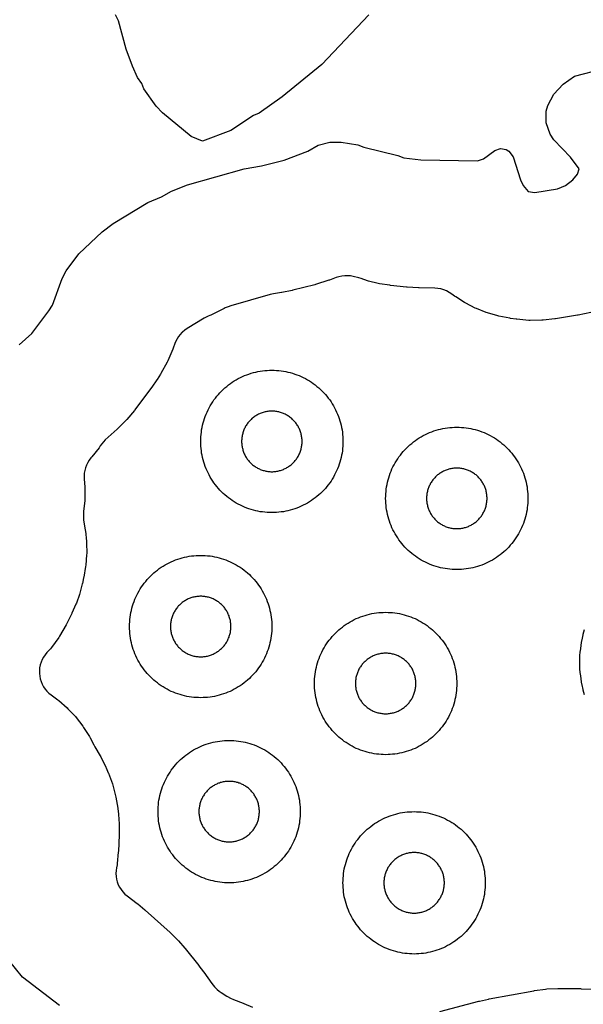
# Model space of a CAD drawing. Header units: millimetres. Extents: x 0 to 2500, y 0 to 1250.
# Tile 113 of 140: x 379 to 458, y 859 to 998. Entities that reach past the tile are written whole.
import ezdxf

# ---------------------------------------------------------------- set-up
doc = ezdxf.new("R2010")
doc.units = ezdxf.units.MM
doc.layers.add('CUT', color=1, linetype='Continuous')

msp = doc.modelspace()

# ---------------------------------------------------------------- linework, layer by layer
at = {"layer": 'CUT'}
for points in [[(428.15, 998.41), (421.54, 991.47), (415.95, 986.89), (412.74, 984.63), (411.91, 984.27), (408.74, 982.19), (404.74, 980.69), (403.14, 981.35), (399.15, 984.68), (398.25, 985.61), (396.5, 988.01), (396.22, 988.79), (395.63, 989.61), (394.9, 991.21), (394.01, 993.61), (392.95, 997.59), (392.51, 998.41)], [(379, 952.05), (380.78, 953.65), (383.16, 956.85), (383.68, 957.66), (385.02, 961.37), (385.61, 962.46), (387.37, 964.85), (390.63, 967.92), (392.22, 969.11), (397.08, 972.06), (398.97, 972.84), (400.4, 973.66), (402.63, 974.54), (410.62, 976.81), (413.04, 977.2), (416.22, 977.99), (419.55, 979.25), (421.02, 980.11), (422.63, 980.53), (424.23, 980.52), (426.61, 980.18), (427.43, 979.83), (432.23, 978.65), (433.07, 978.32), (435.44, 978.06), (443.41, 977.93), (444.24, 978.21), (445.84, 979.36), (446.63, 979.63), (447.43, 979.52), (447.82, 979.25), (448.44, 978.46), (449.46, 975.23), (449.84, 974.46), (450.53, 973.62), (451.46, 973.49), (454.65, 974), (455.76, 974.45), (456.82, 975.26), (457.47, 976.06), (457.68, 976.81), (456.49, 978.44), (454.13, 980.87), (453.63, 981.66), (453.05, 983.25), (453.06, 984.87), (453.28, 985.67), (454.12, 987.26), (455.44, 988.7), (457.04, 989.82), (461.02, 990.83)], [(459.34, 956.63), (457.58, 956.25), (457.47, 956.22), (454.38, 955.73), (454.28, 955.71), (452.63, 955.53), (452.43, 955.52), (450.82, 955.5), (450.62, 955.51), (448.96, 955.66), (448.86, 955.68), (448.03, 955.79), (447.94, 955.81), (446.43, 956.1), (446.25, 956.14), (444.82, 956.55), (444.64, 956.61), (443.26, 957.16), (443.09, 957.23), (441.76, 957.9), (441.6, 958), (440.34, 958.79), (440.19, 958.89), (439.79, 959.2), (439.44, 959.44), (439.06, 959.64), (438.67, 959.8), (438.26, 959.92), (437.84, 960), (437.42, 960.02), (435.21, 960.06), (435.11, 960.06), (433.53, 960.16), (433.43, 960.17), (431.16, 960.42), (431.07, 960.43), (429.64, 960.65), (429.46, 960.69), (428.1, 961.02), (427.93, 961.07), (427.06, 961.37), (426.73, 961.47), (425.93, 961.66), (425.54, 961.74), (425.14, 961.78), (424.74, 961.77), (424.34, 961.73), (423.94, 961.64), (423.56, 961.52), (422.62, 961.17), (422.51, 961.13), (420.64, 960.55), (420.53, 960.51), (417.45, 959.74), (417.37, 959.72), (415.92, 959.43), (415.84, 959.41), (414.75, 959.24), (414.28, 959.14), (408.73, 957.56), (408.34, 957.42), (407.96, 957.25), (407.82, 957.17), (405.91, 956.24), (405.8, 956.19), (405.53, 956.08), (405.25, 955.95), (404.98, 955.8), (402.62, 954.37), (402.27, 954.13), (401.95, 953.86), (401.87, 953.78), (401.61, 953.51), (401.38, 953.22), (401.18, 952.91), (401, 952.58), (400.86, 952.24), (400.62, 951.58), (400.58, 951.48), (399.87, 949.82), (399.78, 949.62), (398.89, 948.04), (398.83, 947.95), (398.37, 947.22), (398.33, 947.16), (397.62, 946.12), (397.57, 946.06), (395.24, 942.93), (395.18, 942.85), (394.14, 941.59), (394, 941.45), (392.84, 940.3), (392.77, 940.23), (391.09, 938.71), (390.83, 938.46), (390.59, 938.18), (390.38, 937.88), (390.32, 937.78), (390.21, 937.62), (389.22, 936.35), (389.15, 936.28), (389.08, 936.19), (388.83, 935.88), (388.62, 935.54), (388.44, 935.18), (388.3, 934.81), (388.2, 934.42), (388.13, 934.03), (388.11, 933.63), (388.12, 933.24), (388.22, 932.06), (388.23, 931.88), (388.22, 930.37), (388.21, 930.19), (388.05, 928.65), (388.04, 928.6), (388.01, 928.23), (388.02, 927.86), (388.05, 927.49), (388.27, 926.05), (388.29, 925.96), (388.45, 924.44), (388.46, 924.25), (388.48, 922.77), (388.47, 922.59), (388.35, 921.11), (388.33, 920.93), (388.07, 919.42), (388.05, 919.33), (387.88, 918.56), (387.86, 918.48), (387.51, 917.17), (387.46, 917.01), (387.02, 915.77), (386.96, 915.62), (386.4, 914.38), (386.37, 914.31), (385.62, 912.83), (385.57, 912.73), (384.67, 911.16), (384.55, 910.97), (383.51, 909.55), (383.37, 909.38), (382.87, 908.83), (382.62, 908.53), (382.39, 908.2), (382.21, 907.85), (382.06, 907.48), (381.94, 907.1), (381.86, 906.71), (381.83, 906.32), (381.83, 905.92), (381.87, 905.53), (381.95, 905.14), (382.06, 904.76), (382.22, 904.4), (382.41, 904.05), (382.63, 903.72), (382.88, 903.42), (383.17, 903.14), (383.47, 902.89), (384.41, 902.21), (384.56, 902.09), (385.71, 901.09), (385.84, 900.95), (386.88, 899.84), (387.01, 899.7), (387.94, 898.49), (388.05, 898.34), (388.86, 897.05), (388.96, 896.88), (389.46, 895.88), (389.62, 895.59), (390.38, 894.36), (390.47, 894.18), (391.17, 892.73), (391.22, 892.64), (391.5, 891.97), (391.54, 891.88), (392.09, 890.4), (392.14, 890.21), (392.54, 888.73), (392.58, 888.54), (392.83, 886.98), (392.85, 886.88), (392.93, 886.18), (392.94, 886.1), (393.03, 884.78), (393.04, 884.62), (393.03, 883.31), (393.03, 883.23), (392.93, 880.91), (392.92, 880.82), (392.77, 879.21), (392.74, 879.01), (392.66, 878.61), (392.6, 878.21), (392.59, 877.81), (392.61, 877.41), (392.68, 877.01), (392.78, 876.62), (392.92, 876.24), (393.1, 875.88), (393.32, 875.54), (393.57, 875.22), (393.85, 874.93), (394.16, 874.67), (395.59, 873.58), (395.65, 873.53), (396.65, 872.69), (396.71, 872.64), (400.22, 869.5), (400.28, 869.44), (401.26, 868.49), (401.38, 868.37), (402.27, 867.34), (402.33, 867.27), (404.22, 864.9), (404.26, 864.85), (404.91, 863.99), (404.94, 863.94), (406.06, 862.35), (406.42, 861.91), (406.57, 861.74), (406.82, 861.5), (407.09, 861.28), (407.38, 861.09), (408.19, 860.58), (408.29, 860.52), (408.68, 860.28), (409.11, 860.1), (410.47, 859.59), (410.55, 859.56), (411.8, 859.04)], [(458.47, 902.89), (458.28, 903.55), (458.26, 903.64), (458.11, 904.32), (458.09, 904.41), (457.97, 905.09), (457.96, 905.19), (457.87, 905.87), (457.86, 905.97), (457.81, 906.65), (457.81, 906.75), (457.79, 907.44), (457.79, 907.53), (457.81, 908.22), (457.81, 908.32), (457.86, 909), (457.87, 909.1), (457.96, 909.78), (457.97, 909.88), (458.09, 910.56), (458.11, 910.65), (458.26, 911.32), (458.28, 911.42), (458.47, 912.08)], [(384.67, 859.26), (379.45, 863.26), (377.49, 865.66)], [(438.12, 858.42), (443.59, 859.87), (443.67, 859.89), (444.96, 860.18), (445.03, 860.19), (451.32, 861.35), (451.42, 861.37), (452.96, 861.57), (453.14, 861.59), (454.7, 861.65), (454.79, 861.66), (457.9, 861.64), (457.99, 861.63), (459.47, 861.56)]]:
    msp.add_lwpolyline(points, dxfattribs=at)
for points in [[(424.49, 938.17), (424.48, 937.85), (424.45, 937.52), (424.41, 937.2), (424.37, 936.87), (424.31, 936.55), (424.24, 936.23), (424.16, 935.91), (424.07, 935.6), (423.97, 935.29), (423.86, 934.98), (423.74, 934.67), (423.61, 934.37), (423.47, 934.08), (423.32, 933.79), (423.16, 933.5), (422.99, 933.22), (422.82, 932.94), (422.63, 932.68), (422.43, 932.41), (422.23, 932.16), (422.02, 931.91), (421.8, 931.66), (421.57, 931.43), (421.34, 931.2), (421.09, 930.98), (420.84, 930.77), (420.59, 930.57), (420.33, 930.37), (420.06, 930.19), (419.78, 930.01), (419.5, 929.84), (419.21, 929.68), (418.92, 929.53), (418.63, 929.39), (418.33, 929.26), (418.02, 929.14), (417.71, 929.03), (417.4, 928.93), (417.09, 928.84), (416.77, 928.76), (416.45, 928.69), (416.13, 928.63), (415.81, 928.59), (415.48, 928.55), (415.15, 928.52), (414.83, 928.51), (414.5, 928.5), (414.17, 928.51), (413.85, 928.52), (413.52, 928.55), (413.2, 928.59), (412.87, 928.63), (412.55, 928.69), (412.23, 928.76), (411.91, 928.84), (411.6, 928.93), (411.29, 929.03), (410.98, 929.14), (410.67, 929.26), (410.37, 929.39), (410.08, 929.53), (409.79, 929.68), (409.5, 929.84), (409.22, 930.01), (408.94, 930.19), (408.68, 930.37), (408.41, 930.57), (408.16, 930.77), (407.91, 930.98), (407.66, 931.2), (407.43, 931.43), (407.2, 931.66), (406.98, 931.91), (406.77, 932.16), (406.57, 932.41), (406.37, 932.68), (406.19, 932.94), (406.01, 933.22), (405.84, 933.5), (405.68, 933.79), (405.53, 934.08), (405.39, 934.37), (405.26, 934.67), (405.14, 934.98), (405.03, 935.29), (404.93, 935.6), (404.84, 935.91), (404.76, 936.23), (404.69, 936.55), (404.63, 936.87), (404.59, 937.2), (404.55, 937.52), (404.52, 937.85), (404.51, 938.17), (404.5, 938.5), (404.51, 938.83), (404.52, 939.15), (404.55, 939.48), (404.59, 939.81), (404.63, 940.13), (404.69, 940.45), (404.76, 940.77), (404.84, 941.09), (404.93, 941.4), (405.03, 941.71), (405.14, 942.02), (405.26, 942.33), (405.39, 942.63), (405.53, 942.92), (405.68, 943.21), (405.84, 943.5), (406.01, 943.78), (406.19, 944.06), (406.37, 944.33), (406.57, 944.59), (406.77, 944.84), (406.98, 945.09), (407.2, 945.34), (407.43, 945.57), (407.66, 945.8), (407.91, 946.02), (408.16, 946.23), (408.41, 946.43), (408.68, 946.63), (408.94, 946.82), (409.22, 946.99), (409.5, 947.16), (409.79, 947.32), (410.08, 947.47), (410.37, 947.61), (410.67, 947.74), (410.98, 947.86), (411.29, 947.97), (411.6, 948.07), (411.91, 948.16), (412.23, 948.24), (412.55, 948.31), (412.87, 948.37), (413.2, 948.41), (413.52, 948.45), (413.85, 948.48), (414.17, 948.49), (414.5, 948.5), (414.83, 948.49), (415.15, 948.48), (415.48, 948.45), (415.81, 948.41), (416.13, 948.37), (416.45, 948.31), (416.77, 948.24), (417.09, 948.16), (417.4, 948.07), (417.71, 947.97), (418.02, 947.86), (418.33, 947.74), (418.63, 947.61), (418.92, 947.47), (419.21, 947.32), (419.5, 947.16), (419.78, 946.99), (420.06, 946.82), (420.33, 946.63), (420.59, 946.43), (420.84, 946.23), (421.09, 946.02), (421.34, 945.8), (421.57, 945.57), (421.8, 945.34), (422.02, 945.09), (422.23, 944.84), (422.43, 944.59), (422.63, 944.33), (422.82, 944.06), (422.99, 943.78), (423.16, 943.5), (423.32, 943.21), (423.47, 942.92), (423.61, 942.63), (423.74, 942.33), (423.86, 942.02), (423.97, 941.71), (424.07, 941.4), (424.16, 941.09), (424.24, 940.77), (424.31, 940.45), (424.37, 940.13), (424.41, 939.81), (424.45, 939.48), (424.48, 939.15), (424.49, 938.83), (424.5, 938.5)], [(418.75, 938.64), (418.74, 938.78), (418.73, 938.92), (418.71, 939.06), (418.69, 939.19), (418.67, 939.33), (418.64, 939.47), (418.61, 939.6), (418.57, 939.73), (418.52, 939.87), (418.48, 940), (418.43, 940.13), (418.37, 940.25), (418.31, 940.38), (418.25, 940.5), (418.18, 940.63), (418.11, 940.74), (418.03, 940.86), (417.95, 940.98), (417.87, 941.09), (417.79, 941.2), (417.7, 941.3), (417.6, 941.41), (417.51, 941.51), (417.41, 941.6), (417.3, 941.7), (417.2, 941.79), (417.09, 941.87), (416.98, 941.95), (416.86, 942.03), (416.74, 942.11), (416.63, 942.18), (416.5, 942.25), (416.38, 942.31), (416.25, 942.37), (416.13, 942.43), (416, 942.48), (415.87, 942.52), (415.73, 942.57), (415.6, 942.61), (415.47, 942.64), (415.33, 942.67), (415.19, 942.69), (415.06, 942.71), (414.92, 942.73), (414.78, 942.74), (414.64, 942.75), (414.5, 942.75), (414.36, 942.75), (414.22, 942.74), (414.08, 942.73), (413.95, 942.71), (413.81, 942.69), (413.67, 942.67), (413.54, 942.64), (413.4, 942.61), (413.27, 942.57), (413.13, 942.52), (413, 942.48), (412.87, 942.43), (412.75, 942.37), (412.62, 942.31), (412.5, 942.25), (412.38, 942.18), (412.26, 942.11), (412.14, 942.03), (412.02, 941.95), (411.91, 941.87), (411.8, 941.79), (411.7, 941.7), (411.6, 941.6), (411.5, 941.51), (411.4, 941.41), (411.31, 941.3), (411.22, 941.2), (411.13, 941.09), (411.05, 940.98), (410.97, 940.86), (410.89, 940.74), (410.82, 940.63), (410.75, 940.5), (410.69, 940.38), (410.63, 940.25), (410.57, 940.13), (410.52, 940), (410.48, 939.87), (410.43, 939.73), (410.4, 939.6), (410.36, 939.47), (410.33, 939.33), (410.31, 939.19), (410.29, 939.06), (410.27, 938.92), (410.26, 938.78), (410.25, 938.64), (410.25, 938.5), (410.25, 938.36), (410.26, 938.22), (410.27, 938.08), (410.29, 937.95), (410.31, 937.81), (410.33, 937.67), (410.36, 937.54), (410.4, 937.4), (410.43, 937.27), (410.48, 937.13), (410.52, 937), (410.57, 936.87), (410.63, 936.75), (410.69, 936.62), (410.75, 936.5), (410.82, 936.38), (410.89, 936.26), (410.97, 936.14), (411.05, 936.02), (411.13, 935.91), (411.22, 935.8), (411.31, 935.7), (411.4, 935.6), (411.5, 935.5), (411.6, 935.4), (411.7, 935.31), (411.8, 935.22), (411.91, 935.13), (412.02, 935.05), (412.14, 934.97), (412.26, 934.89), (412.38, 934.82), (412.5, 934.75), (412.62, 934.69), (412.75, 934.63), (412.87, 934.57), (413, 934.52), (413.13, 934.48), (413.27, 934.43), (413.4, 934.4), (413.54, 934.36), (413.67, 934.33), (413.81, 934.31), (413.95, 934.29), (414.08, 934.27), (414.22, 934.26), (414.36, 934.25), (414.5, 934.25), (414.64, 934.25), (414.78, 934.26), (414.92, 934.27), (415.06, 934.29), (415.19, 934.31), (415.33, 934.33), (415.47, 934.36), (415.6, 934.4), (415.73, 934.43), (415.87, 934.48), (416, 934.52), (416.13, 934.57), (416.25, 934.63), (416.38, 934.69), (416.5, 934.75), (416.63, 934.82), (416.74, 934.89), (416.86, 934.97), (416.98, 935.05), (417.09, 935.13), (417.2, 935.22), (417.3, 935.31), (417.41, 935.4), (417.51, 935.5), (417.6, 935.6), (417.7, 935.7), (417.79, 935.8), (417.87, 935.91), (417.95, 936.02), (418.03, 936.14), (418.11, 936.26), (418.18, 936.38), (418.25, 936.5), (418.31, 936.62), (418.37, 936.75), (418.43, 936.87), (418.48, 937), (418.52, 937.13), (418.57, 937.27), (418.61, 937.4), (418.64, 937.54), (418.67, 937.67), (418.69, 937.81), (418.71, 937.95), (418.73, 938.08), (418.74, 938.22), (418.75, 938.36), (418.75, 938.5)], [(450.49, 930.17), (450.48, 929.85), (450.45, 929.52), (450.41, 929.2), (450.37, 928.87), (450.31, 928.55), (450.24, 928.23), (450.16, 927.91), (450.07, 927.6), (449.97, 927.29), (449.86, 926.98), (449.74, 926.67), (449.61, 926.37), (449.47, 926.08), (449.32, 925.79), (449.16, 925.5), (448.99, 925.22), (448.82, 924.94), (448.63, 924.68), (448.43, 924.41), (448.23, 924.16), (448.02, 923.91), (447.8, 923.66), (447.57, 923.43), (447.34, 923.2), (447.09, 922.98), (446.84, 922.77), (446.59, 922.57), (446.33, 922.37), (446.06, 922.19), (445.78, 922.01), (445.5, 921.84), (445.21, 921.68), (444.92, 921.53), (444.63, 921.39), (444.33, 921.26), (444.02, 921.14), (443.71, 921.03), (443.4, 920.93), (443.09, 920.84), (442.77, 920.76), (442.45, 920.69), (442.13, 920.63), (441.81, 920.59), (441.48, 920.55), (441.15, 920.52), (440.83, 920.51), (440.5, 920.5), (440.17, 920.51), (439.85, 920.52), (439.52, 920.55), (439.2, 920.59), (438.87, 920.63), (438.55, 920.69), (438.23, 920.76), (437.91, 920.84), (437.6, 920.93), (437.29, 921.03), (436.98, 921.14), (436.67, 921.26), (436.37, 921.39), (436.08, 921.53), (435.79, 921.68), (435.5, 921.84), (435.22, 922.01), (434.94, 922.19), (434.68, 922.37), (434.41, 922.57), (434.16, 922.77), (433.91, 922.98), (433.66, 923.2), (433.43, 923.43), (433.2, 923.66), (432.98, 923.91), (432.77, 924.16), (432.57, 924.41), (432.37, 924.68), (432.19, 924.94), (432.01, 925.22), (431.84, 925.5), (431.68, 925.79), (431.53, 926.08), (431.39, 926.37), (431.26, 926.67), (431.14, 926.98), (431.03, 927.29), (430.93, 927.6), (430.84, 927.91), (430.76, 928.23), (430.69, 928.55), (430.63, 928.87), (430.59, 929.2), (430.55, 929.52), (430.52, 929.85), (430.51, 930.17), (430.5, 930.5), (430.51, 930.83), (430.52, 931.15), (430.55, 931.48), (430.59, 931.81), (430.63, 932.13), (430.69, 932.45), (430.76, 932.77), (430.84, 933.09), (430.93, 933.4), (431.03, 933.71), (431.14, 934.02), (431.26, 934.33), (431.39, 934.63), (431.53, 934.92), (431.68, 935.21), (431.84, 935.5), (432.01, 935.78), (432.19, 936.06), (432.37, 936.33), (432.57, 936.59), (432.77, 936.84), (432.98, 937.09), (433.2, 937.34), (433.43, 937.57), (433.66, 937.8), (433.91, 938.02), (434.16, 938.23), (434.41, 938.43), (434.68, 938.63), (434.94, 938.82), (435.22, 938.99), (435.5, 939.16), (435.79, 939.32), (436.08, 939.47), (436.37, 939.61), (436.67, 939.74), (436.98, 939.86), (437.29, 939.97), (437.6, 940.07), (437.91, 940.16), (438.23, 940.24), (438.55, 940.31), (438.87, 940.37), (439.2, 940.41), (439.52, 940.45), (439.85, 940.48), (440.17, 940.49), (440.5, 940.5), (440.83, 940.49), (441.15, 940.48), (441.48, 940.45), (441.81, 940.41), (442.13, 940.37), (442.45, 940.31), (442.77, 940.24), (443.09, 940.16), (443.4, 940.07), (443.71, 939.97), (444.02, 939.86), (444.33, 939.74), (444.63, 939.61), (444.92, 939.47), (445.21, 939.32), (445.5, 939.16), (445.78, 938.99), (446.06, 938.82), (446.33, 938.63), (446.59, 938.43), (446.84, 938.23), (447.09, 938.02), (447.34, 937.8), (447.57, 937.57), (447.8, 937.34), (448.02, 937.09), (448.23, 936.84), (448.43, 936.59), (448.63, 936.33), (448.82, 936.06), (448.99, 935.78), (449.16, 935.5), (449.32, 935.21), (449.47, 934.92), (449.61, 934.63), (449.74, 934.33), (449.86, 934.02), (449.97, 933.71), (450.07, 933.4), (450.16, 933.09), (450.24, 932.77), (450.31, 932.45), (450.37, 932.13), (450.41, 931.81), (450.45, 931.48), (450.48, 931.15), (450.49, 930.83), (450.5, 930.5)], [(444.75, 930.64), (444.74, 930.78), (444.73, 930.92), (444.71, 931.06), (444.69, 931.19), (444.67, 931.33), (444.64, 931.47), (444.61, 931.6), (444.57, 931.73), (444.52, 931.87), (444.48, 932), (444.43, 932.13), (444.37, 932.25), (444.31, 932.38), (444.25, 932.5), (444.18, 932.63), (444.11, 932.74), (444.03, 932.86), (443.95, 932.98), (443.87, 933.09), (443.79, 933.2), (443.7, 933.3), (443.6, 933.41), (443.51, 933.51), (443.41, 933.6), (443.3, 933.7), (443.2, 933.79), (443.09, 933.87), (442.98, 933.95), (442.86, 934.03), (442.74, 934.11), (442.63, 934.18), (442.5, 934.25), (442.38, 934.31), (442.25, 934.37), (442.13, 934.43), (442, 934.48), (441.87, 934.52), (441.73, 934.57), (441.6, 934.61), (441.47, 934.64), (441.33, 934.67), (441.19, 934.69), (441.06, 934.71), (440.92, 934.73), (440.78, 934.74), (440.64, 934.75), (440.5, 934.75), (440.36, 934.75), (440.22, 934.74), (440.08, 934.73), (439.95, 934.71), (439.81, 934.69), (439.67, 934.67), (439.54, 934.64), (439.4, 934.61), (439.27, 934.57), (439.13, 934.52), (439, 934.48), (438.87, 934.43), (438.75, 934.37), (438.62, 934.31), (438.5, 934.25), (438.38, 934.18), (438.26, 934.11), (438.14, 934.03), (438.02, 933.95), (437.91, 933.87), (437.8, 933.79), (437.7, 933.7), (437.6, 933.6), (437.5, 933.51), (437.4, 933.41), (437.31, 933.3), (437.22, 933.2), (437.13, 933.09), (437.05, 932.98), (436.97, 932.86), (436.89, 932.74), (436.82, 932.63), (436.75, 932.5), (436.69, 932.38), (436.63, 932.25), (436.57, 932.13), (436.52, 932), (436.48, 931.87), (436.43, 931.73), (436.4, 931.6), (436.36, 931.47), (436.33, 931.33), (436.31, 931.19), (436.29, 931.06), (436.27, 930.92), (436.26, 930.78), (436.25, 930.64), (436.25, 930.5), (436.25, 930.36), (436.26, 930.22), (436.27, 930.08), (436.29, 929.95), (436.31, 929.81), (436.33, 929.67), (436.36, 929.54), (436.4, 929.4), (436.43, 929.27), (436.48, 929.13), (436.52, 929), (436.57, 928.87), (436.63, 928.75), (436.69, 928.62), (436.75, 928.5), (436.82, 928.38), (436.89, 928.26), (436.97, 928.14), (437.05, 928.02), (437.13, 927.91), (437.22, 927.8), (437.31, 927.7), (437.4, 927.6), (437.5, 927.5), (437.6, 927.4), (437.7, 927.31), (437.8, 927.22), (437.91, 927.13), (438.02, 927.05), (438.14, 926.97), (438.26, 926.89), (438.38, 926.82), (438.5, 926.75), (438.62, 926.69), (438.75, 926.63), (438.87, 926.57), (439, 926.52), (439.13, 926.48), (439.27, 926.43), (439.4, 926.4), (439.54, 926.36), (439.67, 926.33), (439.81, 926.31), (439.95, 926.29), (440.08, 926.27), (440.22, 926.26), (440.36, 926.25), (440.5, 926.25), (440.64, 926.25), (440.78, 926.26), (440.92, 926.27), (441.06, 926.29), (441.19, 926.31), (441.33, 926.33), (441.47, 926.36), (441.6, 926.4), (441.73, 926.43), (441.87, 926.48), (442, 926.52), (442.13, 926.57), (442.25, 926.63), (442.38, 926.69), (442.5, 926.75), (442.63, 926.82), (442.74, 926.89), (442.86, 926.97), (442.98, 927.05), (443.09, 927.13), (443.2, 927.22), (443.3, 927.31), (443.41, 927.4), (443.51, 927.5), (443.6, 927.6), (443.7, 927.7), (443.79, 927.8), (443.87, 927.91), (443.95, 928.02), (444.03, 928.14), (444.11, 928.26), (444.18, 928.38), (444.25, 928.5), (444.31, 928.62), (444.37, 928.75), (444.43, 928.87), (444.48, 929), (444.52, 929.13), (444.57, 929.27), (444.61, 929.4), (444.64, 929.54), (444.67, 929.67), (444.69, 929.81), (444.71, 929.95), (444.73, 930.08), (444.74, 930.22), (444.75, 930.36), (444.75, 930.5)], [(414.49, 912.17), (414.48, 911.85), (414.45, 911.52), (414.41, 911.2), (414.37, 910.87), (414.31, 910.55), (414.24, 910.23), (414.16, 909.91), (414.07, 909.6), (413.97, 909.29), (413.86, 908.98), (413.74, 908.67), (413.61, 908.37), (413.47, 908.08), (413.32, 907.79), (413.16, 907.5), (412.99, 907.22), (412.82, 906.94), (412.63, 906.68), (412.43, 906.41), (412.23, 906.16), (412.02, 905.91), (411.8, 905.66), (411.57, 905.43), (411.34, 905.2), (411.09, 904.98), (410.84, 904.77), (410.59, 904.57), (410.33, 904.37), (410.06, 904.19), (409.78, 904.01), (409.5, 903.84), (409.21, 903.68), (408.92, 903.53), (408.63, 903.39), (408.33, 903.26), (408.02, 903.14), (407.71, 903.03), (407.4, 902.93), (407.09, 902.84), (406.77, 902.76), (406.45, 902.69), (406.13, 902.63), (405.81, 902.59), (405.48, 902.55), (405.15, 902.52), (404.83, 902.51), (404.5, 902.5), (404.17, 902.51), (403.85, 902.52), (403.52, 902.55), (403.2, 902.59), (402.87, 902.63), (402.55, 902.69), (402.23, 902.76), (401.91, 902.84), (401.6, 902.93), (401.29, 903.03), (400.98, 903.14), (400.67, 903.26), (400.37, 903.39), (400.08, 903.53), (399.79, 903.68), (399.5, 903.84), (399.22, 904.01), (398.94, 904.19), (398.68, 904.37), (398.41, 904.57), (398.16, 904.77), (397.91, 904.98), (397.66, 905.2), (397.43, 905.43), (397.2, 905.66), (396.98, 905.91), (396.77, 906.16), (396.57, 906.41), (396.37, 906.68), (396.19, 906.94), (396.01, 907.22), (395.84, 907.5), (395.68, 907.79), (395.53, 908.08), (395.39, 908.37), (395.26, 908.67), (395.14, 908.98), (395.03, 909.29), (394.93, 909.6), (394.84, 909.91), (394.76, 910.23), (394.69, 910.55), (394.63, 910.87), (394.59, 911.2), (394.55, 911.52), (394.52, 911.85), (394.51, 912.17), (394.5, 912.5), (394.51, 912.83), (394.52, 913.15), (394.55, 913.48), (394.59, 913.81), (394.63, 914.13), (394.69, 914.45), (394.76, 914.77), (394.84, 915.09), (394.93, 915.4), (395.03, 915.71), (395.14, 916.02), (395.26, 916.33), (395.39, 916.63), (395.53, 916.92), (395.68, 917.21), (395.84, 917.5), (396.01, 917.78), (396.19, 918.06), (396.37, 918.33), (396.57, 918.59), (396.77, 918.84), (396.98, 919.09), (397.2, 919.34), (397.43, 919.57), (397.66, 919.8), (397.91, 920.02), (398.16, 920.23), (398.41, 920.43), (398.68, 920.63), (398.94, 920.82), (399.22, 920.99), (399.5, 921.16), (399.79, 921.32), (400.08, 921.47), (400.37, 921.61), (400.67, 921.74), (400.98, 921.86), (401.29, 921.97), (401.6, 922.07), (401.91, 922.16), (402.23, 922.24), (402.55, 922.31), (402.87, 922.37), (403.2, 922.41), (403.52, 922.45), (403.85, 922.48), (404.17, 922.49), (404.5, 922.5), (404.83, 922.49), (405.15, 922.48), (405.48, 922.45), (405.81, 922.41), (406.13, 922.37), (406.45, 922.31), (406.77, 922.24), (407.09, 922.16), (407.4, 922.07), (407.71, 921.97), (408.02, 921.86), (408.33, 921.74), (408.63, 921.61), (408.92, 921.47), (409.21, 921.32), (409.5, 921.16), (409.78, 920.99), (410.06, 920.82), (410.33, 920.63), (410.59, 920.43), (410.84, 920.23), (411.09, 920.02), (411.34, 919.8), (411.57, 919.57), (411.8, 919.34), (412.02, 919.09), (412.23, 918.84), (412.43, 918.59), (412.63, 918.33), (412.82, 918.06), (412.99, 917.78), (413.16, 917.5), (413.32, 917.21), (413.47, 916.92), (413.61, 916.63), (413.74, 916.33), (413.86, 916.02), (413.97, 915.71), (414.07, 915.4), (414.16, 915.09), (414.24, 914.77), (414.31, 914.45), (414.37, 914.13), (414.41, 913.81), (414.45, 913.48), (414.48, 913.15), (414.49, 912.83), (414.5, 912.5)], [(408.75, 912.64), (408.74, 912.78), (408.73, 912.92), (408.71, 913.06), (408.69, 913.19), (408.67, 913.33), (408.64, 913.47), (408.61, 913.6), (408.57, 913.73), (408.52, 913.87), (408.48, 914), (408.43, 914.13), (408.37, 914.25), (408.31, 914.38), (408.25, 914.5), (408.18, 914.63), (408.11, 914.74), (408.03, 914.86), (407.95, 914.98), (407.87, 915.09), (407.79, 915.2), (407.7, 915.3), (407.6, 915.41), (407.51, 915.51), (407.41, 915.6), (407.3, 915.7), (407.2, 915.79), (407.09, 915.87), (406.98, 915.95), (406.86, 916.03), (406.74, 916.11), (406.63, 916.18), (406.5, 916.25), (406.38, 916.31), (406.25, 916.37), (406.13, 916.43), (406, 916.48), (405.87, 916.52), (405.73, 916.57), (405.6, 916.61), (405.47, 916.64), (405.33, 916.67), (405.19, 916.69), (405.06, 916.71), (404.92, 916.73), (404.78, 916.74), (404.64, 916.75), (404.5, 916.75), (404.36, 916.75), (404.22, 916.74), (404.08, 916.73), (403.95, 916.71), (403.81, 916.69), (403.67, 916.67), (403.54, 916.64), (403.4, 916.61), (403.27, 916.57), (403.13, 916.52), (403, 916.48), (402.87, 916.43), (402.75, 916.37), (402.62, 916.31), (402.5, 916.25), (402.38, 916.18), (402.26, 916.11), (402.14, 916.03), (402.02, 915.95), (401.91, 915.87), (401.8, 915.79), (401.7, 915.7), (401.6, 915.6), (401.5, 915.51), (401.4, 915.41), (401.31, 915.3), (401.22, 915.2), (401.13, 915.09), (401.05, 914.98), (400.97, 914.86), (400.89, 914.74), (400.82, 914.63), (400.75, 914.5), (400.69, 914.38), (400.63, 914.25), (400.57, 914.13), (400.52, 914), (400.48, 913.87), (400.43, 913.73), (400.4, 913.6), (400.36, 913.47), (400.33, 913.33), (400.31, 913.19), (400.29, 913.06), (400.27, 912.92), (400.26, 912.78), (400.25, 912.64), (400.25, 912.5), (400.25, 912.36), (400.26, 912.22), (400.27, 912.08), (400.29, 911.95), (400.31, 911.81), (400.33, 911.67), (400.36, 911.54), (400.4, 911.4), (400.43, 911.27), (400.48, 911.13), (400.52, 911), (400.57, 910.87), (400.63, 910.75), (400.69, 910.62), (400.75, 910.5), (400.82, 910.38), (400.89, 910.26), (400.97, 910.14), (401.05, 910.02), (401.13, 909.91), (401.22, 909.8), (401.31, 909.7), (401.4, 909.6), (401.5, 909.5), (401.6, 909.4), (401.7, 909.31), (401.8, 909.22), (401.91, 909.13), (402.02, 909.05), (402.14, 908.97), (402.26, 908.89), (402.38, 908.82), (402.5, 908.75), (402.62, 908.69), (402.75, 908.63), (402.87, 908.57), (403, 908.52), (403.13, 908.48), (403.27, 908.43), (403.4, 908.4), (403.54, 908.36), (403.67, 908.33), (403.81, 908.31), (403.95, 908.29), (404.08, 908.27), (404.22, 908.26), (404.36, 908.25), (404.5, 908.25), (404.64, 908.25), (404.78, 908.26), (404.92, 908.27), (405.06, 908.29), (405.19, 908.31), (405.33, 908.33), (405.47, 908.36), (405.6, 908.4), (405.73, 908.43), (405.87, 908.48), (406, 908.52), (406.13, 908.57), (406.25, 908.63), (406.38, 908.69), (406.5, 908.75), (406.63, 908.82), (406.74, 908.89), (406.86, 908.97), (406.98, 909.05), (407.09, 909.13), (407.2, 909.22), (407.3, 909.31), (407.41, 909.4), (407.51, 909.5), (407.6, 909.6), (407.7, 909.7), (407.79, 909.8), (407.87, 909.91), (407.95, 910.02), (408.03, 910.14), (408.11, 910.26), (408.18, 910.38), (408.25, 910.5), (408.31, 910.62), (408.37, 910.75), (408.43, 910.87), (408.48, 911), (408.52, 911.13), (408.57, 911.27), (408.61, 911.4), (408.64, 911.54), (408.67, 911.67), (408.69, 911.81), (408.71, 911.95), (408.73, 912.08), (408.74, 912.22), (408.75, 912.36), (408.75, 912.5)], [(440.49, 904.17), (440.48, 903.85), (440.45, 903.52), (440.41, 903.2), (440.37, 902.87), (440.31, 902.55), (440.24, 902.23), (440.16, 901.91), (440.07, 901.6), (439.97, 901.29), (439.86, 900.98), (439.74, 900.67), (439.61, 900.37), (439.47, 900.08), (439.32, 899.79), (439.16, 899.5), (438.99, 899.22), (438.82, 898.94), (438.63, 898.68), (438.43, 898.41), (438.23, 898.16), (438.02, 897.91), (437.8, 897.66), (437.57, 897.43), (437.34, 897.2), (437.09, 896.98), (436.84, 896.77), (436.59, 896.57), (436.33, 896.37), (436.06, 896.19), (435.78, 896.01), (435.5, 895.84), (435.21, 895.68), (434.92, 895.53), (434.63, 895.39), (434.33, 895.26), (434.02, 895.14), (433.71, 895.03), (433.4, 894.93), (433.09, 894.84), (432.77, 894.76), (432.45, 894.69), (432.13, 894.63), (431.81, 894.59), (431.48, 894.55), (431.15, 894.52), (430.83, 894.51), (430.5, 894.5), (430.17, 894.51), (429.85, 894.52), (429.52, 894.55), (429.2, 894.59), (428.87, 894.63), (428.55, 894.69), (428.23, 894.76), (427.91, 894.84), (427.6, 894.93), (427.29, 895.03), (426.98, 895.14), (426.67, 895.26), (426.37, 895.39), (426.08, 895.53), (425.79, 895.68), (425.5, 895.84), (425.22, 896.01), (424.94, 896.19), (424.68, 896.37), (424.41, 896.57), (424.16, 896.77), (423.91, 896.98), (423.66, 897.2), (423.43, 897.43), (423.2, 897.66), (422.98, 897.91), (422.77, 898.16), (422.57, 898.41), (422.37, 898.68), (422.19, 898.94), (422.01, 899.22), (421.84, 899.5), (421.68, 899.79), (421.53, 900.08), (421.39, 900.37), (421.26, 900.67), (421.14, 900.98), (421.03, 901.29), (420.93, 901.6), (420.84, 901.91), (420.76, 902.23), (420.69, 902.55), (420.63, 902.87), (420.59, 903.2), (420.55, 903.52), (420.52, 903.85), (420.51, 904.17), (420.5, 904.5), (420.51, 904.83), (420.52, 905.15), (420.55, 905.48), (420.59, 905.81), (420.63, 906.13), (420.69, 906.45), (420.76, 906.77), (420.84, 907.09), (420.93, 907.4), (421.03, 907.71), (421.14, 908.02), (421.26, 908.33), (421.39, 908.63), (421.53, 908.92), (421.68, 909.21), (421.84, 909.5), (422.01, 909.78), (422.19, 910.06), (422.37, 910.33), (422.57, 910.59), (422.77, 910.84), (422.98, 911.09), (423.2, 911.34), (423.43, 911.57), (423.66, 911.8), (423.91, 912.02), (424.16, 912.23), (424.41, 912.43), (424.68, 912.63), (424.94, 912.82), (425.22, 912.99), (425.5, 913.16), (425.79, 913.32), (426.08, 913.47), (426.37, 913.61), (426.67, 913.74), (426.98, 913.86), (427.29, 913.97), (427.6, 914.07), (427.91, 914.16), (428.23, 914.24), (428.55, 914.31), (428.87, 914.37), (429.2, 914.41), (429.52, 914.45), (429.85, 914.48), (430.17, 914.49), (430.5, 914.5), (430.83, 914.49), (431.15, 914.48), (431.48, 914.45), (431.81, 914.41), (432.13, 914.37), (432.45, 914.31), (432.77, 914.24), (433.09, 914.16), (433.4, 914.07), (433.71, 913.97), (434.02, 913.86), (434.33, 913.74), (434.63, 913.61), (434.92, 913.47), (435.21, 913.32), (435.5, 913.16), (435.78, 912.99), (436.06, 912.82), (436.33, 912.63), (436.59, 912.43), (436.84, 912.23), (437.09, 912.02), (437.34, 911.8), (437.57, 911.57), (437.8, 911.34), (438.02, 911.09), (438.23, 910.84), (438.43, 910.59), (438.63, 910.33), (438.82, 910.06), (438.99, 909.78), (439.16, 909.5), (439.32, 909.21), (439.47, 908.92), (439.61, 908.63), (439.74, 908.33), (439.86, 908.02), (439.97, 907.71), (440.07, 907.4), (440.16, 907.09), (440.24, 906.77), (440.31, 906.45), (440.37, 906.13), (440.41, 905.81), (440.45, 905.48), (440.48, 905.15), (440.49, 904.83), (440.5, 904.5)], [(434.75, 904.64), (434.74, 904.78), (434.73, 904.92), (434.71, 905.06), (434.69, 905.19), (434.67, 905.33), (434.64, 905.47), (434.61, 905.6), (434.57, 905.73), (434.52, 905.87), (434.48, 906), (434.43, 906.13), (434.37, 906.25), (434.31, 906.38), (434.25, 906.5), (434.18, 906.63), (434.11, 906.74), (434.03, 906.86), (433.95, 906.98), (433.87, 907.09), (433.79, 907.2), (433.7, 907.3), (433.6, 907.41), (433.51, 907.51), (433.41, 907.6), (433.3, 907.7), (433.2, 907.79), (433.09, 907.87), (432.98, 907.95), (432.86, 908.03), (432.74, 908.11), (432.63, 908.18), (432.5, 908.25), (432.38, 908.31), (432.25, 908.37), (432.13, 908.43), (432, 908.48), (431.87, 908.52), (431.73, 908.57), (431.6, 908.61), (431.47, 908.64), (431.33, 908.67), (431.19, 908.69), (431.06, 908.71), (430.92, 908.73), (430.78, 908.74), (430.64, 908.75), (430.5, 908.75), (430.36, 908.75), (430.22, 908.74), (430.08, 908.73), (429.95, 908.71), (429.81, 908.69), (429.67, 908.67), (429.54, 908.64), (429.4, 908.61), (429.27, 908.57), (429.13, 908.52), (429, 908.48), (428.87, 908.43), (428.75, 908.37), (428.62, 908.31), (428.5, 908.25), (428.38, 908.18), (428.26, 908.11), (428.14, 908.03), (428.02, 907.95), (427.91, 907.87), (427.8, 907.79), (427.7, 907.7), (427.6, 907.6), (427.5, 907.51), (427.4, 907.41), (427.31, 907.3), (427.22, 907.2), (427.13, 907.09), (427.05, 906.98), (426.97, 906.86), (426.89, 906.74), (426.82, 906.63), (426.75, 906.5), (426.69, 906.38), (426.63, 906.25), (426.57, 906.13), (426.52, 906), (426.48, 905.87), (426.43, 905.73), (426.4, 905.6), (426.36, 905.47), (426.33, 905.33), (426.31, 905.19), (426.29, 905.06), (426.27, 904.92), (426.26, 904.78), (426.25, 904.64), (426.25, 904.5), (426.25, 904.36), (426.26, 904.22), (426.27, 904.08), (426.29, 903.95), (426.31, 903.81), (426.33, 903.67), (426.36, 903.54), (426.4, 903.4), (426.43, 903.27), (426.48, 903.13), (426.52, 903), (426.57, 902.87), (426.63, 902.75), (426.69, 902.62), (426.75, 902.5), (426.82, 902.38), (426.89, 902.26), (426.97, 902.14), (427.05, 902.02), (427.13, 901.91), (427.22, 901.8), (427.31, 901.7), (427.4, 901.6), (427.5, 901.5), (427.6, 901.4), (427.7, 901.31), (427.8, 901.22), (427.91, 901.13), (428.02, 901.05), (428.14, 900.97), (428.26, 900.89), (428.38, 900.82), (428.5, 900.75), (428.62, 900.69), (428.75, 900.63), (428.87, 900.57), (429, 900.52), (429.13, 900.48), (429.27, 900.43), (429.4, 900.4), (429.54, 900.36), (429.67, 900.33), (429.81, 900.31), (429.95, 900.29), (430.08, 900.27), (430.22, 900.26), (430.36, 900.25), (430.5, 900.25), (430.64, 900.25), (430.78, 900.26), (430.92, 900.27), (431.06, 900.29), (431.19, 900.31), (431.33, 900.33), (431.47, 900.36), (431.6, 900.4), (431.73, 900.43), (431.87, 900.48), (432, 900.52), (432.13, 900.57), (432.25, 900.63), (432.38, 900.69), (432.5, 900.75), (432.63, 900.82), (432.74, 900.89), (432.86, 900.97), (432.98, 901.05), (433.09, 901.13), (433.2, 901.22), (433.3, 901.31), (433.41, 901.4), (433.51, 901.5), (433.6, 901.6), (433.7, 901.7), (433.79, 901.8), (433.87, 901.91), (433.95, 902.02), (434.03, 902.14), (434.11, 902.26), (434.18, 902.38), (434.25, 902.5), (434.31, 902.62), (434.37, 902.75), (434.43, 902.87), (434.48, 903), (434.52, 903.13), (434.57, 903.27), (434.61, 903.4), (434.64, 903.54), (434.67, 903.67), (434.69, 903.81), (434.71, 903.95), (434.73, 904.08), (434.74, 904.22), (434.75, 904.36), (434.75, 904.5)], [(418.49, 886.17), (418.48, 885.85), (418.45, 885.52), (418.41, 885.2), (418.37, 884.87), (418.31, 884.55), (418.24, 884.23), (418.16, 883.91), (418.07, 883.6), (417.97, 883.29), (417.86, 882.98), (417.74, 882.67), (417.61, 882.37), (417.47, 882.08), (417.32, 881.79), (417.16, 881.5), (416.99, 881.22), (416.82, 880.94), (416.63, 880.68), (416.43, 880.41), (416.23, 880.16), (416.02, 879.91), (415.8, 879.66), (415.57, 879.43), (415.34, 879.2), (415.09, 878.98), (414.84, 878.77), (414.59, 878.57), (414.33, 878.37), (414.06, 878.19), (413.78, 878.01), (413.5, 877.84), (413.21, 877.68), (412.92, 877.53), (412.63, 877.39), (412.33, 877.26), (412.02, 877.14), (411.71, 877.03), (411.4, 876.93), (411.09, 876.84), (410.77, 876.76), (410.45, 876.69), (410.13, 876.63), (409.81, 876.59), (409.48, 876.55), (409.15, 876.52), (408.83, 876.51), (408.5, 876.5), (408.17, 876.51), (407.85, 876.52), (407.52, 876.55), (407.2, 876.59), (406.87, 876.63), (406.55, 876.69), (406.23, 876.76), (405.91, 876.84), (405.6, 876.93), (405.29, 877.03), (404.98, 877.14), (404.67, 877.26), (404.37, 877.39), (404.08, 877.53), (403.79, 877.68), (403.5, 877.84), (403.22, 878.01), (402.94, 878.19), (402.68, 878.37), (402.41, 878.57), (402.16, 878.77), (401.91, 878.98), (401.66, 879.2), (401.43, 879.43), (401.2, 879.66), (400.98, 879.91), (400.77, 880.16), (400.57, 880.41), (400.37, 880.68), (400.19, 880.94), (400.01, 881.22), (399.84, 881.5), (399.68, 881.79), (399.53, 882.08), (399.39, 882.37), (399.26, 882.67), (399.14, 882.98), (399.03, 883.29), (398.93, 883.6), (398.84, 883.91), (398.76, 884.23), (398.69, 884.55), (398.63, 884.87), (398.59, 885.2), (398.55, 885.52), (398.52, 885.85), (398.51, 886.17), (398.5, 886.5), (398.51, 886.83), (398.52, 887.15), (398.55, 887.48), (398.59, 887.81), (398.63, 888.13), (398.69, 888.45), (398.76, 888.77), (398.84, 889.09), (398.93, 889.4), (399.03, 889.71), (399.14, 890.02), (399.26, 890.33), (399.39, 890.63), (399.53, 890.92), (399.68, 891.21), (399.84, 891.5), (400.01, 891.78), (400.19, 892.06), (400.37, 892.33), (400.57, 892.59), (400.77, 892.84), (400.98, 893.09), (401.2, 893.34), (401.43, 893.57), (401.66, 893.8), (401.91, 894.02), (402.16, 894.23), (402.41, 894.43), (402.68, 894.63), (402.94, 894.82), (403.22, 894.99), (403.5, 895.16), (403.79, 895.32), (404.08, 895.47), (404.37, 895.61), (404.67, 895.74), (404.98, 895.86), (405.29, 895.97), (405.6, 896.07), (405.91, 896.16), (406.23, 896.24), (406.55, 896.31), (406.87, 896.37), (407.2, 896.41), (407.52, 896.45), (407.85, 896.48), (408.17, 896.49), (408.5, 896.5), (408.83, 896.49), (409.15, 896.48), (409.48, 896.45), (409.81, 896.41), (410.13, 896.37), (410.45, 896.31), (410.77, 896.24), (411.09, 896.16), (411.4, 896.07), (411.71, 895.97), (412.02, 895.86), (412.33, 895.74), (412.63, 895.61), (412.92, 895.47), (413.21, 895.32), (413.5, 895.16), (413.78, 894.99), (414.06, 894.82), (414.33, 894.63), (414.59, 894.43), (414.84, 894.23), (415.09, 894.02), (415.34, 893.8), (415.57, 893.57), (415.8, 893.34), (416.02, 893.09), (416.23, 892.84), (416.43, 892.59), (416.63, 892.33), (416.82, 892.06), (416.99, 891.78), (417.16, 891.5), (417.32, 891.21), (417.47, 890.92), (417.61, 890.63), (417.74, 890.33), (417.86, 890.02), (417.97, 889.71), (418.07, 889.4), (418.16, 889.09), (418.24, 888.77), (418.31, 888.45), (418.37, 888.13), (418.41, 887.81), (418.45, 887.48), (418.48, 887.15), (418.49, 886.83), (418.5, 886.5)], [(412.75, 886.64), (412.74, 886.78), (412.73, 886.92), (412.71, 887.06), (412.69, 887.19), (412.67, 887.33), (412.64, 887.47), (412.61, 887.6), (412.57, 887.73), (412.52, 887.87), (412.48, 888), (412.43, 888.13), (412.37, 888.25), (412.31, 888.38), (412.25, 888.5), (412.18, 888.63), (412.11, 888.74), (412.03, 888.86), (411.95, 888.98), (411.87, 889.09), (411.79, 889.2), (411.7, 889.3), (411.6, 889.41), (411.51, 889.51), (411.41, 889.6), (411.3, 889.7), (411.2, 889.79), (411.09, 889.87), (410.98, 889.95), (410.86, 890.03), (410.74, 890.11), (410.63, 890.18), (410.5, 890.25), (410.38, 890.31), (410.25, 890.37), (410.13, 890.43), (410, 890.48), (409.87, 890.52), (409.73, 890.57), (409.6, 890.61), (409.47, 890.64), (409.33, 890.67), (409.19, 890.69), (409.06, 890.71), (408.92, 890.73), (408.78, 890.74), (408.64, 890.75), (408.5, 890.75), (408.36, 890.75), (408.22, 890.74), (408.08, 890.73), (407.95, 890.71), (407.81, 890.69), (407.67, 890.67), (407.54, 890.64), (407.4, 890.61), (407.27, 890.57), (407.13, 890.52), (407, 890.48), (406.87, 890.43), (406.75, 890.37), (406.62, 890.31), (406.5, 890.25), (406.38, 890.18), (406.26, 890.11), (406.14, 890.03), (406.02, 889.95), (405.91, 889.87), (405.8, 889.79), (405.7, 889.7), (405.6, 889.6), (405.5, 889.51), (405.4, 889.41), (405.31, 889.3), (405.22, 889.2), (405.13, 889.09), (405.05, 888.98), (404.97, 888.86), (404.89, 888.74), (404.82, 888.63), (404.75, 888.5), (404.69, 888.38), (404.63, 888.25), (404.57, 888.13), (404.52, 888), (404.48, 887.87), (404.43, 887.73), (404.4, 887.6), (404.36, 887.47), (404.33, 887.33), (404.31, 887.19), (404.29, 887.06), (404.27, 886.92), (404.26, 886.78), (404.25, 886.64), (404.25, 886.5), (404.25, 886.36), (404.26, 886.22), (404.27, 886.08), (404.29, 885.95), (404.31, 885.81), (404.33, 885.67), (404.36, 885.54), (404.4, 885.4), (404.43, 885.27), (404.48, 885.13), (404.52, 885), (404.57, 884.87), (404.63, 884.75), (404.69, 884.62), (404.75, 884.5), (404.82, 884.38), (404.89, 884.26), (404.97, 884.14), (405.05, 884.02), (405.13, 883.91), (405.22, 883.8), (405.31, 883.7), (405.4, 883.6), (405.5, 883.5), (405.6, 883.4), (405.7, 883.31), (405.8, 883.22), (405.91, 883.13), (406.02, 883.05), (406.14, 882.97), (406.26, 882.89), (406.38, 882.82), (406.5, 882.75), (406.62, 882.69), (406.75, 882.63), (406.87, 882.57), (407, 882.52), (407.13, 882.48), (407.27, 882.43), (407.4, 882.4), (407.54, 882.36), (407.67, 882.33), (407.81, 882.31), (407.95, 882.29), (408.08, 882.27), (408.22, 882.26), (408.36, 882.25), (408.5, 882.25), (408.64, 882.25), (408.78, 882.26), (408.92, 882.27), (409.06, 882.29), (409.19, 882.31), (409.33, 882.33), (409.47, 882.36), (409.6, 882.4), (409.73, 882.43), (409.87, 882.48), (410, 882.52), (410.13, 882.57), (410.25, 882.63), (410.38, 882.69), (410.5, 882.75), (410.63, 882.82), (410.74, 882.89), (410.86, 882.97), (410.98, 883.05), (411.09, 883.13), (411.2, 883.22), (411.3, 883.31), (411.41, 883.4), (411.51, 883.5), (411.6, 883.6), (411.7, 883.7), (411.79, 883.8), (411.87, 883.91), (411.95, 884.02), (412.03, 884.14), (412.11, 884.26), (412.18, 884.38), (412.25, 884.5), (412.31, 884.62), (412.37, 884.75), (412.43, 884.87), (412.48, 885), (412.52, 885.13), (412.57, 885.27), (412.61, 885.4), (412.64, 885.54), (412.67, 885.67), (412.69, 885.81), (412.71, 885.95), (412.73, 886.08), (412.74, 886.22), (412.75, 886.36), (412.75, 886.5)], [(444.49, 876.17), (444.48, 875.85), (444.45, 875.52), (444.41, 875.2), (444.37, 874.87), (444.31, 874.55), (444.24, 874.23), (444.16, 873.91), (444.07, 873.6), (443.97, 873.29), (443.86, 872.98), (443.74, 872.67), (443.61, 872.37), (443.47, 872.08), (443.32, 871.79), (443.16, 871.5), (442.99, 871.22), (442.82, 870.94), (442.63, 870.68), (442.43, 870.41), (442.23, 870.16), (442.02, 869.91), (441.8, 869.66), (441.57, 869.43), (441.34, 869.2), (441.09, 868.98), (440.84, 868.77), (440.59, 868.57), (440.33, 868.37), (440.06, 868.19), (439.78, 868.01), (439.5, 867.84), (439.21, 867.68), (438.92, 867.53), (438.63, 867.39), (438.33, 867.26), (438.02, 867.14), (437.71, 867.03), (437.4, 866.93), (437.09, 866.84), (436.77, 866.76), (436.45, 866.69), (436.13, 866.63), (435.81, 866.59), (435.48, 866.55), (435.15, 866.52), (434.83, 866.51), (434.5, 866.5), (434.17, 866.51), (433.85, 866.52), (433.52, 866.55), (433.2, 866.59), (432.87, 866.63), (432.55, 866.69), (432.23, 866.76), (431.91, 866.84), (431.6, 866.93), (431.29, 867.03), (430.98, 867.14), (430.67, 867.26), (430.37, 867.39), (430.08, 867.53), (429.79, 867.68), (429.5, 867.84), (429.22, 868.01), (428.94, 868.19), (428.68, 868.37), (428.41, 868.57), (428.16, 868.77), (427.91, 868.98), (427.66, 869.2), (427.43, 869.43), (427.2, 869.66), (426.98, 869.91), (426.77, 870.16), (426.57, 870.41), (426.37, 870.68), (426.19, 870.94), (426.01, 871.22), (425.84, 871.5), (425.68, 871.79), (425.53, 872.08), (425.39, 872.37), (425.26, 872.67), (425.14, 872.98), (425.03, 873.29), (424.93, 873.6), (424.84, 873.91), (424.76, 874.23), (424.69, 874.55), (424.63, 874.87), (424.59, 875.2), (424.55, 875.52), (424.52, 875.85), (424.51, 876.17), (424.5, 876.5), (424.51, 876.83), (424.52, 877.15), (424.55, 877.48), (424.59, 877.81), (424.63, 878.13), (424.69, 878.45), (424.76, 878.77), (424.84, 879.09), (424.93, 879.4), (425.03, 879.71), (425.14, 880.02), (425.26, 880.33), (425.39, 880.63), (425.53, 880.92), (425.68, 881.21), (425.84, 881.5), (426.01, 881.78), (426.19, 882.06), (426.37, 882.33), (426.57, 882.59), (426.77, 882.84), (426.98, 883.09), (427.2, 883.34), (427.43, 883.57), (427.66, 883.8), (427.91, 884.02), (428.16, 884.23), (428.41, 884.43), (428.68, 884.63), (428.94, 884.82), (429.22, 884.99), (429.5, 885.16), (429.79, 885.32), (430.08, 885.47), (430.37, 885.61), (430.67, 885.74), (430.98, 885.86), (431.29, 885.97), (431.6, 886.07), (431.91, 886.16), (432.23, 886.24), (432.55, 886.31), (432.87, 886.37), (433.2, 886.41), (433.52, 886.45), (433.85, 886.48), (434.17, 886.49), (434.5, 886.5), (434.83, 886.49), (435.15, 886.48), (435.48, 886.45), (435.81, 886.41), (436.13, 886.37), (436.45, 886.31), (436.77, 886.24), (437.09, 886.16), (437.4, 886.07), (437.71, 885.97), (438.02, 885.86), (438.33, 885.74), (438.63, 885.61), (438.92, 885.47), (439.21, 885.32), (439.5, 885.16), (439.78, 884.99), (440.06, 884.82), (440.33, 884.63), (440.59, 884.43), (440.84, 884.23), (441.09, 884.02), (441.34, 883.8), (441.57, 883.57), (441.8, 883.34), (442.02, 883.09), (442.23, 882.84), (442.43, 882.59), (442.63, 882.33), (442.82, 882.06), (442.99, 881.78), (443.16, 881.5), (443.32, 881.21), (443.47, 880.92), (443.61, 880.63), (443.74, 880.33), (443.86, 880.02), (443.97, 879.71), (444.07, 879.4), (444.16, 879.09), (444.24, 878.77), (444.31, 878.45), (444.37, 878.13), (444.41, 877.81), (444.45, 877.48), (444.48, 877.15), (444.49, 876.83), (444.5, 876.5)], [(438.75, 876.64), (438.74, 876.78), (438.73, 876.92), (438.71, 877.06), (438.69, 877.19), (438.67, 877.33), (438.64, 877.47), (438.61, 877.6), (438.57, 877.73), (438.52, 877.87), (438.48, 878), (438.43, 878.13), (438.37, 878.25), (438.31, 878.38), (438.25, 878.5), (438.18, 878.63), (438.11, 878.74), (438.03, 878.86), (437.95, 878.98), (437.87, 879.09), (437.79, 879.2), (437.7, 879.3), (437.6, 879.41), (437.51, 879.51), (437.41, 879.6), (437.3, 879.7), (437.2, 879.79), (437.09, 879.87), (436.98, 879.95), (436.86, 880.03), (436.74, 880.11), (436.63, 880.18), (436.5, 880.25), (436.38, 880.31), (436.25, 880.37), (436.13, 880.43), (436, 880.48), (435.87, 880.52), (435.73, 880.57), (435.6, 880.61), (435.47, 880.64), (435.33, 880.67), (435.19, 880.69), (435.06, 880.71), (434.92, 880.73), (434.78, 880.74), (434.64, 880.75), (434.5, 880.75), (434.36, 880.75), (434.22, 880.74), (434.08, 880.73), (433.95, 880.71), (433.81, 880.69), (433.67, 880.67), (433.54, 880.64), (433.4, 880.61), (433.27, 880.57), (433.13, 880.52), (433, 880.48), (432.87, 880.43), (432.75, 880.37), (432.62, 880.31), (432.5, 880.25), (432.38, 880.18), (432.26, 880.11), (432.14, 880.03), (432.02, 879.95), (431.91, 879.87), (431.8, 879.79), (431.7, 879.7), (431.6, 879.6), (431.5, 879.51), (431.4, 879.41), (431.31, 879.3), (431.22, 879.2), (431.13, 879.09), (431.05, 878.98), (430.97, 878.86), (430.89, 878.74), (430.82, 878.63), (430.75, 878.5), (430.69, 878.38), (430.63, 878.25), (430.57, 878.13), (430.52, 878), (430.48, 877.87), (430.43, 877.73), (430.4, 877.6), (430.36, 877.47), (430.33, 877.33), (430.31, 877.19), (430.29, 877.06), (430.27, 876.92), (430.26, 876.78), (430.25, 876.64), (430.25, 876.5), (430.25, 876.36), (430.26, 876.22), (430.27, 876.08), (430.29, 875.95), (430.31, 875.81), (430.33, 875.67), (430.36, 875.54), (430.4, 875.4), (430.43, 875.27), (430.48, 875.13), (430.52, 875), (430.57, 874.87), (430.63, 874.75), (430.69, 874.62), (430.75, 874.5), (430.82, 874.38), (430.89, 874.26), (430.97, 874.14), (431.05, 874.02), (431.13, 873.91), (431.22, 873.8), (431.31, 873.7), (431.4, 873.6), (431.5, 873.5), (431.6, 873.4), (431.7, 873.31), (431.8, 873.22), (431.91, 873.13), (432.02, 873.05), (432.14, 872.97), (432.26, 872.89), (432.38, 872.82), (432.5, 872.75), (432.62, 872.69), (432.75, 872.63), (432.87, 872.57), (433, 872.52), (433.13, 872.48), (433.27, 872.43), (433.4, 872.4), (433.54, 872.36), (433.67, 872.33), (433.81, 872.31), (433.95, 872.29), (434.08, 872.27), (434.22, 872.26), (434.36, 872.25), (434.5, 872.25), (434.64, 872.25), (434.78, 872.26), (434.92, 872.27), (435.06, 872.29), (435.19, 872.31), (435.33, 872.33), (435.47, 872.36), (435.6, 872.4), (435.73, 872.43), (435.87, 872.48), (436, 872.52), (436.13, 872.57), (436.25, 872.63), (436.38, 872.69), (436.5, 872.75), (436.63, 872.82), (436.74, 872.89), (436.86, 872.97), (436.98, 873.05), (437.09, 873.13), (437.2, 873.22), (437.3, 873.31), (437.41, 873.4), (437.51, 873.5), (437.6, 873.6), (437.7, 873.7), (437.79, 873.8), (437.87, 873.91), (437.95, 874.02), (438.03, 874.14), (438.11, 874.26), (438.18, 874.38), (438.25, 874.5), (438.31, 874.62), (438.37, 874.75), (438.43, 874.87), (438.48, 875), (438.52, 875.13), (438.57, 875.27), (438.61, 875.4), (438.64, 875.54), (438.67, 875.67), (438.69, 875.81), (438.71, 875.95), (438.73, 876.08), (438.74, 876.22), (438.75, 876.36), (438.75, 876.5)]]:
    msp.add_lwpolyline(points, close=True, dxfattribs=at)

doc.saveas('drawing.dxf')
